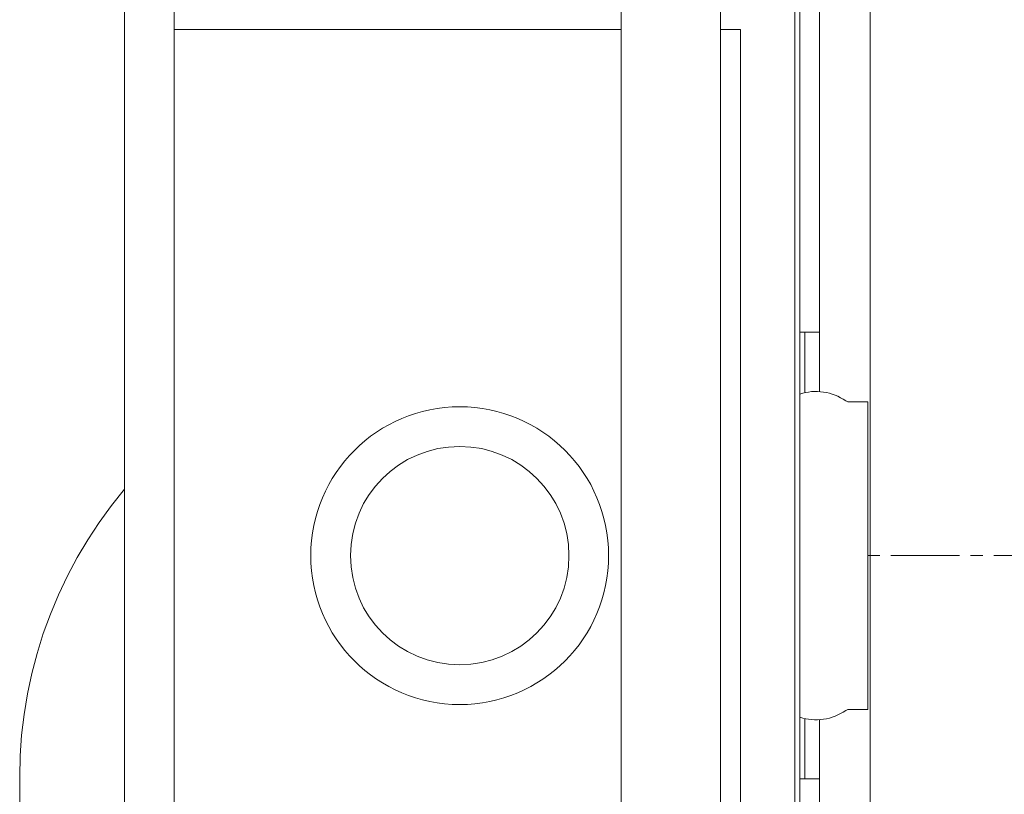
# Model space of a CAD drawing. Header units: millimetres. Extents: x 28291 to 177760, y -399809 to -170937.
# Tile 222 of 256: x 59391 to 59411, y -197876 to -197861. Entities that reach past the tile are written whole.
import ezdxf

# ---------------------------------------------------------------- set-up
doc = ezdxf.new("R2010")
doc.units = ezdxf.units.MM
doc.layers.get('0').update_dxf_attribs({"lineweight": 0})
doc.layers.add('!! 0_ Istn-okna - wymienione', color=9, linetype='Continuous', lineweight=13, true_color=0x808080)
doc.layers.add('!! 2 ZABUDOWA GK-MDF', color=7, linetype='Continuous', lineweight=13, true_color=0x7a7a7a)
doc.layers.add('!!_@ wypos sanit nd', color=7, linetype='Continuous', lineweight=0, plot=False)

# ---------------------------------------------------------------- blocks, each defined once
blk = doc.blocks.new('A$Cff2eaf8b')
for points in [[(-0.18941, 0.08863), (-0.04454, 0.08863), (-0.04035, 0.08853), (-0.03617, 0.08824), (-0.032, 0.08775), (-0.02786, 0.08707), (-0.02376, 0.08619), (-0.0197, 0.08513), (-0.0157, 0.08388), (-0.01176, 0.08244), (-0.00789, 0.08082), (-0.0041, 0.07902), (-0.0004, 0.07705), (0.0032, 0.0749), (0.0067, 0.0726), (0.01009, 0.07012), (0.01337, 0.0675)], [(0.16493, 0.0675), (-0.16477, 0.0675)], [(-0.11847, -0.0325), (-0.11847, 0.0575), (0.11153, 0.0575), (0.11153, -0.0325)], [(0.10602, 0.0575), (0.10602, -0.0325)], [(-0.16, -0.0355), (-0.16, -0.0325), (0.16, -0.0325), (0.16, -0.0355)], [(0.16, -0.0555), (0.157, -0.0525), (0.16, -0.0525), (-0.16, -0.0525), (-0.157, -0.0525), (-0.16, -0.0555)], [(0.10602, -0.0525), (0.10602, -0.05658), (-0.11847, -0.05658)], [(-0.045, -0.0725), (-0.045, -0.0685)], [(0.045, -0.0685), (0.045, -0.0725)], [(-0.03305, -0.0725), (-0.16, -0.0725), (-0.16, -0.0695)], [(-0.045, -0.0695), (-0.03283, -0.0695)], [(0.03283, -0.0695), (0.045, -0.0695)], [(0.16, -0.0695), (0.16, -0.0725), (0.03305, -0.0725)]]:
    blk.add_lwpolyline(points)
blk.add_lwpolyline([(-0.11847, -0.0685), (0.11153, -0.0685), (0.11153, -0.0675), (-0.11847, -0.0675)], close=True)
blk.add_lwpolyline([(-0.04, -0.0685), (-0.03255, -0.0685, 0.236962), (-0.03118, -0.07775, -0.154353), (-0.031, -0.07832), (-0.031, -0.08218), (0.031, -0.08218), (0.031, -0.07832, -0.154353), (0.03118, -0.07775, 0.236962), (0.03255, -0.0685), (0.04, -0.0685)], format="xyb")
for radius in [0.03, 0.022]:
    blk.add_circle((0, 0), radius)
blk = doc.blocks.new('A$C6ce7c513')
at = {"lineweight": 0}
for points in [[(0, 0), (0, -0.00246)], [(-0.17548, -0.00049), (0.17547, -0.00049)], [(0, -0.00469), (0, -0.0185)], [(0, -0.02072), (0, -0.02318)], [(0, -0.0254), (0, -0.03921)]]:
    blk.add_lwpolyline(points, dxfattribs=at)

msp = doc.modelspace()

# ---------------------------------------------------------------- linework, layer by layer
at = {"layer": '!! 2 ZABUDOWA GK-MDF'}
msp.add_lwpolyline([(59408.56735, -197926.12813), (59408.56735, -197819.12813)], dxfattribs=at)

# ---------------------------------------------------------------- block references
at = {"layer": '!! 0_ Istn-okna - wymienione', "xscale": 100, "yscale": 100, "zscale": 100, "rotation": 90}
msp.add_blockref('A$C6ce7c513', (59408.51836, -197871.62796), dxfattribs=at)
at = {"layer": '!!_@ wypos sanit nd', "xscale": 100, "yscale": 100, "zscale": 100, "rotation": 90}
msp.add_blockref('A$Cff2eaf8b', (59400.30036, -197871.62796), dxfattribs=at)

doc.saveas('drawing.dxf')
